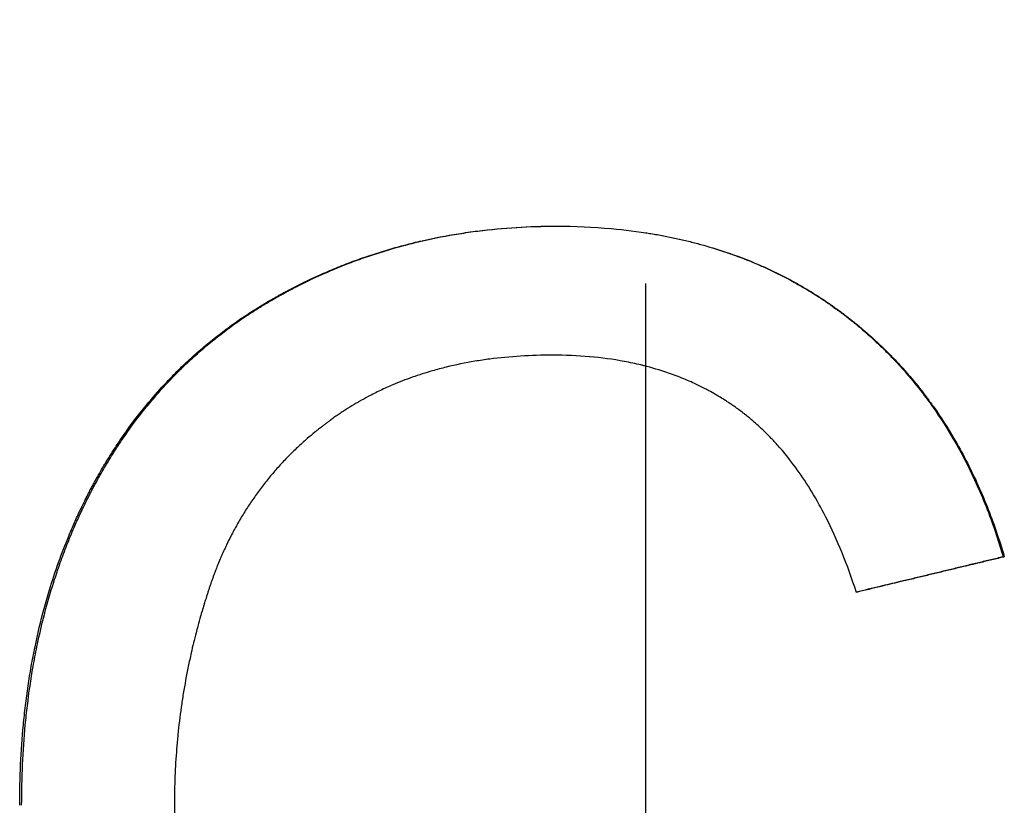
# Model space of a CAD drawing. Extents: x 0 to 11.5, y -3.1 to 8.
# Tile 7 of 11: x 7.872 to 8.184, y 4.648 to 4.897. Entities that reach past the tile are written whole.
import ezdxf

# ---------------------------------------------------------------- set-up
doc = ezdxf.new("R2010")
doc.units = 0
doc.header["$MEASUREMENT"] = 0
doc.linetypes.add('CHAIN', pattern=[0.7087, 0.4724, -0.0591, 0.1181, -0.0591])
doc.layers.get('0').update_dxf_attribs({"linetype": 'CONTINUOUS'})

msp = doc.modelspace()

# ---------------------------------------------------------------- linework, layer by layer
at = {"linetype": 'CHAIN'}
msp.add_line((8.07, 7.975), (8.07, 2.74192), dxfattribs=at)
msp.add_line((8.18336, 4.72636), (8.18371, 4.72636))
for points, knots in [([(7.87161, 4.64761), (7.87161, 4.65198), (7.8717, 4.65629), (7.8719, 4.66054), (7.87209, 4.66478), (7.87239, 4.66896), (7.87278, 4.67308), (7.87297, 4.67513), (7.87319, 4.67718), (7.87343, 4.6792), (7.87394, 4.6834), (7.87455, 4.68752), (7.87526, 4.69158), (7.87563, 4.69368), (7.87603, 4.69576), (7.87646, 4.69782), (7.87731, 4.70194), (7.87827, 4.70599), (7.87934, 4.70997), (7.87988, 4.71195), (7.88045, 4.71392), (7.88104, 4.71587), (7.88193, 4.7188), (7.88288, 4.72168), (7.8839, 4.72452), (7.88492, 4.72736), (7.886, 4.73016), (7.88714, 4.73292), (7.88752, 4.73384), (7.88791, 4.73475), (7.8883, 4.73566), (7.88889, 4.73703), (7.8895, 4.73838), (7.89013, 4.73973), (7.89033, 4.74017), (7.89054, 4.74062), (7.89076, 4.74107), (7.89118, 4.74196), (7.89161, 4.74284), (7.89204, 4.74373), (7.89226, 4.74417), (7.89248, 4.74461), (7.89271, 4.74505), (7.89304, 4.7457), (7.89337, 4.74636), (7.89371, 4.74701), (7.89383, 4.74723), (7.89394, 4.74745), (7.89406, 4.74766), (7.89428, 4.74809), (7.89451, 4.74853), (7.89474, 4.74895), (7.89486, 4.74917), (7.89498, 4.74938), (7.89509, 4.7496), (7.89544, 4.75024), (7.89579, 4.75088), (7.89615, 4.75151), (7.89639, 4.75193), (7.89662, 4.75236), (7.89686, 4.75277), (7.89734, 4.75361), (7.89783, 4.75445), (7.89832, 4.75527), (7.89857, 4.75568), (7.89881, 4.7561), (7.89906, 4.75651), (7.89956, 4.75732), (7.90006, 4.75814), (7.90057, 4.75894), (7.90083, 4.75935), (7.90108, 4.75975), (7.90134, 4.76015), (7.90212, 4.76135), (7.9029, 4.76253), (7.9037, 4.7637), (7.90423, 4.76448), (7.90477, 4.76525), (7.90532, 4.76602), (7.90695, 4.76832), (7.90864, 4.77056), (7.91038, 4.77274), (7.91154, 4.77419), (7.91272, 4.77562), (7.91393, 4.77702), (7.91574, 4.77912), (7.9176, 4.78116), (7.91952, 4.78314), (7.92016, 4.7838), (7.92081, 4.78445), (7.92146, 4.7851), (7.92276, 4.78639), (7.92408, 4.78766), (7.92543, 4.7889), (7.92611, 4.78952), (7.92679, 4.79014), (7.92747, 4.79075), (7.92885, 4.79196), (7.93024, 4.79315), (7.93166, 4.79431), (7.93237, 4.79489), (7.93309, 4.79547), (7.93381, 4.79604), (7.93525, 4.79717), (7.93672, 4.79828), (7.93821, 4.79937), (7.93895, 4.79991), (7.9397, 4.80044), (7.94046, 4.80097), (7.9416, 4.80176), (7.94275, 4.80254), (7.94391, 4.8033), (7.9443, 4.80356), (7.94468, 4.80381), (7.94507, 4.80406), (7.94585, 4.80456), (7.94664, 4.80506), (7.94743, 4.80555), (7.94783, 4.80579), (7.94823, 4.80603), (7.94863, 4.80627), (7.94923, 4.80664), (7.94983, 4.80699), (7.95043, 4.80735), (7.95063, 4.80747), (7.95084, 4.80758), (7.95104, 4.8077), (7.95144, 4.80793), (7.95185, 4.80817), (7.95226, 4.8084), (7.95246, 4.80851), (7.95267, 4.80863), (7.95287, 4.80874), (7.95328, 4.80897), (7.95369, 4.8092), (7.95411, 4.80943), (7.95431, 4.80954), (7.95452, 4.80965), (7.95472, 4.80977), (7.95514, 4.80999), (7.95555, 4.81021), (7.95597, 4.81043), (7.95617, 4.81054), (7.95638, 4.81065), (7.95659, 4.81076), (7.95721, 4.81109), (7.95784, 4.81142), (7.95846, 4.81174), (7.95888, 4.81195), (7.9593, 4.81216), (7.95972, 4.81237), (7.96055, 4.81279), (7.96139, 4.81321), (7.96223, 4.81361), (7.96266, 4.81382), (7.96308, 4.81402), (7.9635, 4.81422), (7.96477, 4.81482), (7.96604, 4.8154), (7.96732, 4.81597), (7.96817, 4.81635), (7.96903, 4.81672), (7.96989, 4.81708), (7.9716, 4.81781), (7.97333, 4.81851), (7.97507, 4.81918), (7.97594, 4.81952), (7.97681, 4.81985), (7.97768, 4.82017), (7.97943, 4.82081), (7.98119, 4.82143), (7.98296, 4.82201), (7.98385, 4.82231), (7.98473, 4.82259), (7.98562, 4.82287), (7.98829, 4.82371), (7.99099, 4.82449), (7.9937, 4.8252), (7.99552, 4.82567), (7.99734, 4.82612), (7.99917, 4.82654), (8.00296, 4.8274), (8.00679, 4.82814), (8.01067, 4.82876), (8.01267, 4.82909), (8.01469, 4.82938), (8.01671, 4.82963), (8.02076, 4.83015), (8.02486, 4.83053), (8.02901, 4.83079), (8.03316, 4.83105), (8.03736, 4.83117), (8.0416, 4.83117)], [0, 0, 0, 0, 0.116652, 0.116652, 0.116652, 0.233304, 0.233304, 0.233304, 0.29163, 0.29163, 0.29163, 0.412456, 0.412456, 0.412456, 0.474956, 0.474956, 0.474956, 0.599956, 0.599956, 0.599956, 0.662456, 0.662456, 0.662456, 0.756206, 0.756206, 0.756206, 0.849956, 0.849956, 0.849956, 0.881206, 0.881206, 0.881206, 0.928081, 0.928081, 0.928081, 0.943706, 0.943706, 0.943706, 0.974956, 0.974956, 0.974956, 0.990581, 0.990581, 0.990581, 1.014019, 1.014019, 1.014019, 1.021831, 1.021831, 1.021831, 1.037456, 1.037456, 1.037456, 1.045269, 1.045269, 1.045269, 1.068706, 1.068706, 1.068706, 1.084331, 1.084331, 1.084331, 1.115581, 1.115581, 1.115581, 1.131206, 1.131206, 1.131206, 1.162456, 1.162456, 1.162456, 1.178081, 1.178081, 1.178081, 1.224956, 1.224956, 1.224956, 1.256206, 1.256206, 1.256206, 1.349956, 1.349956, 1.349956, 1.412456, 1.412456, 1.412456, 1.506206, 1.506206, 1.506206, 1.537456, 1.537456, 1.537456, 1.599956, 1.599956, 1.599956, 1.631206, 1.631206, 1.631206, 1.693706, 1.693706, 1.693706, 1.724956, 1.724956, 1.724956, 1.787456, 1.787456, 1.787456, 1.818706, 1.818706, 1.818706, 1.865581, 1.865581, 1.865581, 1.881206, 1.881206, 1.881206, 1.912456, 1.912456, 1.912456, 1.928081, 1.928081, 1.928081, 1.951519, 1.951519, 1.951519, 1.959331, 1.959331, 1.959331, 1.974956, 1.974956, 1.974956, 1.982769, 1.982769, 1.982769, 1.998394, 1.998394, 1.998394, 2.006206, 2.006206, 2.006206, 2.021831, 2.021831, 2.021831, 2.029644, 2.029644, 2.029644, 2.053081, 2.053081, 2.053081, 2.068706, 2.068706, 2.068706, 2.099956, 2.099956, 2.099956, 2.115581, 2.115581, 2.115581, 2.162456, 2.162456, 2.162456, 2.193706, 2.193706, 2.193706, 2.256206, 2.256206, 2.256206, 2.287456, 2.287456, 2.287456, 2.349956, 2.349956, 2.349956, 2.381206, 2.381206, 2.381206, 2.474956, 2.474956, 2.474956, 2.537456, 2.537456, 2.537456, 2.66663, 2.66663, 2.66663, 2.733304, 2.733304, 2.733304, 2.866652, 2.866652, 2.866652, 3, 3, 3, 3]), ([(7.87223, 4.64761), (7.87223, 4.65198), (7.87232, 4.65629), (7.87252, 4.66054), (7.87271, 4.66478), (7.873, 4.66896), (7.87339, 4.67308), (7.87359, 4.67513), (7.87381, 4.67718), (7.87405, 4.6792), (7.87455, 4.6834), (7.87516, 4.68752), (7.87587, 4.69158), (7.87624, 4.69368), (7.87664, 4.69576), (7.87706, 4.69782), (7.87791, 4.70194), (7.87887, 4.70599), (7.87994, 4.70997), (7.88048, 4.71195), (7.88104, 4.71392), (7.88163, 4.71587), (7.88252, 4.7188), (7.88347, 4.72168), (7.88448, 4.72452), (7.88482, 4.72547), (7.88516, 4.72641), (7.88552, 4.72735), (7.88622, 4.72922), (7.88695, 4.73108), (7.88771, 4.73292), (7.88809, 4.73384), (7.88848, 4.73475), (7.88887, 4.73566), (7.88946, 4.73703), (7.89007, 4.73838), (7.89069, 4.73973), (7.8909, 4.74017), (7.8911, 4.74062), (7.89132, 4.74107), (7.89163, 4.74174), (7.89195, 4.7424), (7.89228, 4.74306), (7.89238, 4.74329), (7.89249, 4.74351), (7.8926, 4.74373), (7.89282, 4.74417), (7.89304, 4.74461), (7.89326, 4.74505), (7.89337, 4.74527), (7.89348, 4.74548), (7.89359, 4.7457), (7.89382, 4.74614), (7.89404, 4.74658), (7.89427, 4.74701), (7.89438, 4.74723), (7.89449, 4.74745), (7.89461, 4.74766), (7.89483, 4.74809), (7.89506, 4.74853), (7.89529, 4.74895), (7.89541, 4.74917), (7.89552, 4.74938), (7.89564, 4.7496), (7.89599, 4.75024), (7.89634, 4.75088), (7.89669, 4.75151), (7.89693, 4.75193), (7.89717, 4.75236), (7.89741, 4.75277), (7.89788, 4.75361), (7.89837, 4.75445), (7.89886, 4.75527), (7.8991, 4.75568), (7.89935, 4.7561), (7.8996, 4.75651), (7.90009, 4.75732), (7.9006, 4.75814), (7.9011, 4.75894), (7.90136, 4.75935), (7.90161, 4.75975), (7.90187, 4.76015), (7.90264, 4.76135), (7.90342, 4.76253), (7.90422, 4.7637), (7.90475, 4.76448), (7.90529, 4.76525), (7.90583, 4.76602), (7.90746, 4.76832), (7.90914, 4.77056), (7.91088, 4.77274), (7.91203, 4.77419), (7.91321, 4.77562), (7.91442, 4.77702), (7.91622, 4.77912), (7.91808, 4.78116), (7.91999, 4.78314), (7.92063, 4.7838), (7.92127, 4.78445), (7.92192, 4.7851), (7.92322, 4.78639), (7.92454, 4.78766), (7.92588, 4.7889), (7.92656, 4.78952), (7.92723, 4.79014), (7.92792, 4.79075), (7.92929, 4.79196), (7.93068, 4.79315), (7.93209, 4.79431), (7.9328, 4.79489), (7.93351, 4.79547), (7.93423, 4.79604), (7.93567, 4.79717), (7.93713, 4.79828), (7.93862, 4.79937), (7.93936, 4.79991), (7.94011, 4.80044), (7.94087, 4.80097), (7.942, 4.80176), (7.94314, 4.80254), (7.9443, 4.8033), (7.94469, 4.80356), (7.94508, 4.80381), (7.94546, 4.80406), (7.94624, 4.80456), (7.94703, 4.80506), (7.94782, 4.80555), (7.94821, 4.80579), (7.94861, 4.80603), (7.94901, 4.80627), (7.9496, 4.80664), (7.9502, 4.80699), (7.95081, 4.80735), (7.95101, 4.80747), (7.95121, 4.80758), (7.95141, 4.8077), (7.95182, 4.80793), (7.95222, 4.80817), (7.95263, 4.8084), (7.95283, 4.80851), (7.95303, 4.80863), (7.95324, 4.80874), (7.95365, 4.80897), (7.95406, 4.8092), (7.95447, 4.80943), (7.95467, 4.80954), (7.95488, 4.80965), (7.95508, 4.80977), (7.9555, 4.80999), (7.95591, 4.81021), (7.95632, 4.81043), (7.95653, 4.81054), (7.95674, 4.81065), (7.95694, 4.81076), (7.95756, 4.81109), (7.95819, 4.81142), (7.95881, 4.81174), (7.95923, 4.81195), (7.95964, 4.81216), (7.96006, 4.81237), (7.96089, 4.81279), (7.96173, 4.81321), (7.96257, 4.81361), (7.96299, 4.81382), (7.96341, 4.81402), (7.96383, 4.81422), (7.9651, 4.81482), (7.96637, 4.8154), (7.96764, 4.81597), (7.96849, 4.81635), (7.96935, 4.81672), (7.9702, 4.81708), (7.97191, 4.81781), (7.97363, 4.81851), (7.97537, 4.81918), (7.97623, 4.81952), (7.9771, 4.81985), (7.97797, 4.82017), (7.97972, 4.82081), (7.98147, 4.82143), (7.98323, 4.82201), (7.98411, 4.82231), (7.985, 4.82259), (7.98589, 4.82287), (7.98855, 4.82371), (7.99123, 4.82449), (7.99394, 4.8252), (7.99575, 4.82567), (7.99757, 4.82612), (7.99939, 4.82654), (8.00317, 4.8274), (8.00699, 4.82814), (8.01086, 4.82876), (8.01285, 4.82909), (8.01486, 4.82938), (8.01688, 4.82963), (8.02092, 4.83015), (8.02501, 4.83053), (8.02914, 4.83079), (8.03325, 4.83104), (8.0374, 4.83117), (8.0416, 4.83117)], [0, 0, 0, 0, 0.116652, 0.116652, 0.116652, 0.233304, 0.233304, 0.233304, 0.29163, 0.29163, 0.29163, 0.412456, 0.412456, 0.412456, 0.474956, 0.474956, 0.474956, 0.599956, 0.599956, 0.599956, 0.662456, 0.662456, 0.662456, 0.756206, 0.756206, 0.756206, 0.787456, 0.787456, 0.787456, 0.849956, 0.849956, 0.849956, 0.881206, 0.881206, 0.881206, 0.928081, 0.928081, 0.928081, 0.943706, 0.943706, 0.943706, 0.967144, 0.967144, 0.967144, 0.974956, 0.974956, 0.974956, 0.990581, 0.990581, 0.990581, 0.998394, 0.998394, 0.998394, 1.014019, 1.014019, 1.014019, 1.021831, 1.021831, 1.021831, 1.037456, 1.037456, 1.037456, 1.045269, 1.045269, 1.045269, 1.068706, 1.068706, 1.068706, 1.084331, 1.084331, 1.084331, 1.115581, 1.115581, 1.115581, 1.131206, 1.131206, 1.131206, 1.162456, 1.162456, 1.162456, 1.178081, 1.178081, 1.178081, 1.224956, 1.224956, 1.224956, 1.256206, 1.256206, 1.256206, 1.349956, 1.349956, 1.349956, 1.412456, 1.412456, 1.412456, 1.506206, 1.506206, 1.506206, 1.537456, 1.537456, 1.537456, 1.599956, 1.599956, 1.599956, 1.631206, 1.631206, 1.631206, 1.693706, 1.693706, 1.693706, 1.724956, 1.724956, 1.724956, 1.787456, 1.787456, 1.787456, 1.818706, 1.818706, 1.818706, 1.865581, 1.865581, 1.865581, 1.881206, 1.881206, 1.881206, 1.912456, 1.912456, 1.912456, 1.928081, 1.928081, 1.928081, 1.951519, 1.951519, 1.951519, 1.959331, 1.959331, 1.959331, 1.974956, 1.974956, 1.974956, 1.982769, 1.982769, 1.982769, 1.998394, 1.998394, 1.998394, 2.006206, 2.006206, 2.006206, 2.021831, 2.021831, 2.021831, 2.029644, 2.029644, 2.029644, 2.053081, 2.053081, 2.053081, 2.068706, 2.068706, 2.068706, 2.099956, 2.099956, 2.099956, 2.115581, 2.115581, 2.115581, 2.162456, 2.162456, 2.162456, 2.193706, 2.193706, 2.193706, 2.256206, 2.256206, 2.256206, 2.287456, 2.287456, 2.287456, 2.349956, 2.349956, 2.349956, 2.381206, 2.381206, 2.381206, 2.474956, 2.474956, 2.474956, 2.537456, 2.537456, 2.537456, 2.66663, 2.66663, 2.66663, 2.733304, 2.733304, 2.733304, 2.866652, 2.866652, 2.866652, 2.999068, 2.999068, 2.999068, 2.999068]), ([(8.0416, 4.83117), (8.04761, 4.83117), (8.05345, 4.83092), (8.05914, 4.83041), (8.0634, 4.83002), (8.06758, 4.8295), (8.07166, 4.82883), (8.07302, 4.8286), (8.07437, 4.82837), (8.07572, 4.82811), (8.0784, 4.8276), (8.08104, 4.82702), (8.08365, 4.82639), (8.08495, 4.82607), (8.08624, 4.82573), (8.08752, 4.82538), (8.09008, 4.82468), (8.09261, 4.82391), (8.09509, 4.82308), (8.09881, 4.82184), (8.10245, 4.82045), (8.10599, 4.81892), (8.10717, 4.81841), (8.10834, 4.81788), (8.1095, 4.81734), (8.11125, 4.81652), (8.11297, 4.81567), (8.11466, 4.81479), (8.11523, 4.81449), (8.11579, 4.81419), (8.11635, 4.81389), (8.11747, 4.81328), (8.11858, 4.81266), (8.11969, 4.81202), (8.12024, 4.8117), (8.12078, 4.81138), (8.12133, 4.81105), (8.12215, 4.81056), (8.12296, 4.81006), (8.12377, 4.80956), (8.12458, 4.80905), (8.12538, 4.80853), (8.12617, 4.808), (8.12697, 4.80748), (8.12776, 4.80694), (8.12854, 4.8064), (8.12881, 4.80621), (8.12907, 4.80603), (8.12933, 4.80585), (8.12972, 4.80557), (8.13011, 4.80529), (8.13049, 4.80502), (8.13062, 4.80492), (8.13075, 4.80483), (8.13088, 4.80473), (8.13127, 4.80445), (8.13165, 4.80417), (8.13204, 4.80388), (8.13229, 4.80369), (8.13255, 4.8035), (8.1328, 4.80331), (8.13318, 4.80302), (8.13356, 4.80273), (8.13394, 4.80244), (8.13407, 4.80234), (8.13419, 4.80224), (8.13432, 4.80215), (8.1347, 4.80185), (8.13507, 4.80156), (8.13544, 4.80126), (8.13569, 4.80106), (8.13594, 4.80086), (8.13619, 4.80067), (8.13668, 4.80027), (8.13717, 4.79986), (8.13766, 4.79946), (8.13791, 4.79926), (8.13815, 4.79905), (8.13839, 4.79885), (8.13888, 4.79844), (8.13936, 4.79803), (8.13984, 4.79761), (8.14008, 4.79741), (8.14031, 4.7972), (8.14055, 4.79699), (8.14127, 4.79636), (8.14197, 4.79573), (8.14267, 4.79508), (8.14313, 4.79466), (8.1436, 4.79423), (8.14406, 4.79379), (8.14497, 4.79292), (8.14588, 4.79204), (8.14677, 4.79115), (8.14722, 4.7907), (8.14766, 4.79025), (8.1481, 4.7898), (8.14942, 4.78844), (8.15071, 4.78705), (8.15197, 4.78563), (8.15281, 4.78469), (8.15364, 4.78373), (8.15446, 4.78276), (8.15609, 4.78082), (8.15767, 4.77883), (8.15919, 4.77678), (8.15996, 4.77576), (8.16071, 4.77473), (8.16145, 4.77368), (8.16366, 4.77054), (8.16576, 4.76728), (8.16774, 4.76391), (8.16906, 4.76166), (8.17033, 4.75936), (8.17155, 4.75701), (8.17399, 4.75231), (8.17622, 4.74741), (8.17825, 4.7423), (8.18028, 4.73719), (8.1821, 4.73187), (8.18371, 4.72636)], [0, 0, 0, 0, 0.166667, 0.166667, 0.166667, 0.291667, 0.291667, 0.291667, 0.333333, 0.333333, 0.333333, 0.416667, 0.416667, 0.416667, 0.458333, 0.458333, 0.458333, 0.541667, 0.541667, 0.541667, 0.666667, 0.666667, 0.666667, 0.708333, 0.708333, 0.708333, 0.770833, 0.770833, 0.770833, 0.791667, 0.791667, 0.791667, 0.833333, 0.833333, 0.833333, 0.854167, 0.854167, 0.854167, 0.885417, 0.885417, 0.885417, 0.916667, 0.916667, 0.916667, 0.947917, 0.947917, 0.947917, 0.958333, 0.958333, 0.958333, 0.973958, 0.973958, 0.973958, 0.979167, 0.979167, 0.979167, 0.994792, 0.994792, 0.994792, 1.005208, 1.005208, 1.005208, 1.020833, 1.020833, 1.020833, 1.026042, 1.026042, 1.026042, 1.041667, 1.041667, 1.041667, 1.052083, 1.052083, 1.052083, 1.072917, 1.072917, 1.072917, 1.083333, 1.083333, 1.083333, 1.104167, 1.104167, 1.104167, 1.114583, 1.114583, 1.114583, 1.145833, 1.145833, 1.145833, 1.166667, 1.166667, 1.166667, 1.208333, 1.208333, 1.208333, 1.229167, 1.229167, 1.229167, 1.291667, 1.291667, 1.291667, 1.333333, 1.333333, 1.333333, 1.416667, 1.416667, 1.416667, 1.458333, 1.458333, 1.458333, 1.583333, 1.583333, 1.583333, 1.666667, 1.666667, 1.666667, 1.833333, 1.833333, 1.833333, 2, 2, 2, 2]), ([(8.07, 4.82909), (8.07055, 4.82901), (8.07111, 4.82892), (8.07166, 4.82883), (8.07301, 4.8286), (8.07436, 4.82837), (8.0757, 4.82811), (8.07837, 4.8276), (8.08101, 4.82702), (8.0836, 4.82639), (8.0849, 4.82607), (8.08619, 4.82573), (8.08746, 4.82538), (8.09002, 4.82468), (8.09253, 4.82391), (8.09501, 4.82308), (8.09625, 4.82267), (8.09747, 4.82224), (8.09869, 4.82179), (8.10113, 4.8209), (8.10352, 4.81994), (8.10588, 4.81892), (8.10706, 4.81841), (8.10822, 4.81788), (8.10938, 4.81734), (8.11112, 4.81652), (8.11283, 4.81567), (8.11452, 4.81479), (8.11509, 4.81449), (8.11565, 4.81419), (8.11621, 4.81389), (8.11732, 4.81328), (8.11843, 4.81266), (8.11953, 4.81202), (8.12008, 4.8117), (8.12063, 4.81138), (8.12117, 4.81105), (8.12199, 4.81056), (8.1228, 4.81006), (8.1236, 4.80956), (8.12387, 4.80939), (8.12414, 4.80921), (8.1244, 4.80904), (8.12494, 4.8087), (8.12547, 4.80835), (8.126, 4.808), (8.12626, 4.80783), (8.12653, 4.80765), (8.12679, 4.80747), (8.12732, 4.80712), (8.12784, 4.80676), (8.12836, 4.8064), (8.12862, 4.80621), (8.12888, 4.80603), (8.12914, 4.80585), (8.12953, 4.80557), (8.12992, 4.80529), (8.1303, 4.80502), (8.13043, 4.80492), (8.13056, 4.80483), (8.13069, 4.80473), (8.13095, 4.80455), (8.1312, 4.80436), (8.13146, 4.80417), (8.13159, 4.80407), (8.13171, 4.80398), (8.13184, 4.80388), (8.1321, 4.80369), (8.13235, 4.8035), (8.13261, 4.80331), (8.13273, 4.80321), (8.13286, 4.80312), (8.13299, 4.80302), (8.13324, 4.80283), (8.13349, 4.80263), (8.13374, 4.80244), (8.13387, 4.80234), (8.13399, 4.80224), (8.13412, 4.80215), (8.13449, 4.80185), (8.13487, 4.80156), (8.13524, 4.80126), (8.13549, 4.80106), (8.13574, 4.80086), (8.13598, 4.80067), (8.13647, 4.80027), (8.13696, 4.79986), (8.13745, 4.79946), (8.13769, 4.79926), (8.13794, 4.79905), (8.13818, 4.79885), (8.13866, 4.79844), (8.13914, 4.79803), (8.13962, 4.79761), (8.13986, 4.79741), (8.14009, 4.7972), (8.14033, 4.79699), (8.14104, 4.79636), (8.14175, 4.79573), (8.14244, 4.79508), (8.14291, 4.79466), (8.14337, 4.79423), (8.14382, 4.79379), (8.14474, 4.79292), (8.14564, 4.79204), (8.14653, 4.79115), (8.14698, 4.7907), (8.14742, 4.79025), (8.14786, 4.7898), (8.14917, 4.78844), (8.15046, 4.78705), (8.15172, 4.78563), (8.15255, 4.78469), (8.15338, 4.78373), (8.15419, 4.78276), (8.15582, 4.78082), (8.15739, 4.77883), (8.15892, 4.77678), (8.15968, 4.77576), (8.16043, 4.77473), (8.16116, 4.77368), (8.16337, 4.77054), (8.16546, 4.76728), (8.16744, 4.76391), (8.16875, 4.76166), (8.17002, 4.75936), (8.17124, 4.75701), (8.17367, 4.75231), (8.17589, 4.74741), (8.17791, 4.7423), (8.17993, 4.73719), (8.18175, 4.73187), (8.18336, 4.72636)], [0.274763, 0.274763, 0.274763, 0.274763, 0.291667, 0.291667, 0.291667, 0.333333, 0.333333, 0.333333, 0.416667, 0.416667, 0.416667, 0.458333, 0.458333, 0.458333, 0.541667, 0.541667, 0.541667, 0.583333, 0.583333, 0.583333, 0.666667, 0.666667, 0.666667, 0.708333, 0.708333, 0.708333, 0.770833, 0.770833, 0.770833, 0.791667, 0.791667, 0.791667, 0.833333, 0.833333, 0.833333, 0.854167, 0.854167, 0.854167, 0.885417, 0.885417, 0.885417, 0.895833, 0.895833, 0.895833, 0.916667, 0.916667, 0.916667, 0.927083, 0.927083, 0.927083, 0.947917, 0.947917, 0.947917, 0.958333, 0.958333, 0.958333, 0.973958, 0.973958, 0.973958, 0.979167, 0.979167, 0.979167, 0.989583, 0.989583, 0.989583, 0.994792, 0.994792, 0.994792, 1.005208, 1.005208, 1.005208, 1.010417, 1.010417, 1.010417, 1.020833, 1.020833, 1.020833, 1.026042, 1.026042, 1.026042, 1.041667, 1.041667, 1.041667, 1.052083, 1.052083, 1.052083, 1.072917, 1.072917, 1.072917, 1.083333, 1.083333, 1.083333, 1.104167, 1.104167, 1.104167, 1.114583, 1.114583, 1.114583, 1.145833, 1.145833, 1.145833, 1.166667, 1.166667, 1.166667, 1.208333, 1.208333, 1.208333, 1.229167, 1.229167, 1.229167, 1.291667, 1.291667, 1.291667, 1.333333, 1.333333, 1.333333, 1.416667, 1.416667, 1.416667, 1.458333, 1.458333, 1.458333, 1.583333, 1.583333, 1.583333, 1.666667, 1.666667, 1.666667, 1.833333, 1.833333, 1.833333, 2, 2, 2, 2]), ([(8.0405, 4.79029), (8.03705, 4.79029), (8.03367, 4.79019), (8.03036, 4.78998), (8.02704, 4.78977), (8.0238, 4.78946), (8.02063, 4.78905), (8.01904, 4.78884), (8.01747, 4.78861), (8.01592, 4.78835), (8.01282, 4.78783), (8.00979, 4.78721), (8.00683, 4.78648), (8.00535, 4.78612), (8.00388, 4.78573), (8.00244, 4.78532), (8.00027, 4.78469), (7.99814, 4.78401), (7.99605, 4.78328), (7.99396, 4.78254), (7.99191, 4.78174), (7.9899, 4.78089), (7.98923, 4.7806), (7.98856, 4.78031), (7.9879, 4.78001), (7.98657, 4.77942), (7.98527, 4.7788), (7.98398, 4.77815), (7.98334, 4.77782), (7.9827, 4.77749), (7.98206, 4.77716), (7.98111, 4.77665), (7.98017, 4.77613), (7.97923, 4.7756), (7.97892, 4.77542), (7.97861, 4.77524), (7.9783, 4.77506), (7.97738, 4.77451), (7.97646, 4.77396), (7.97555, 4.77338), (7.9751, 4.7731), (7.97465, 4.77281), (7.9742, 4.77251), (7.97375, 4.77222), (7.9733, 4.77192), (7.97286, 4.77162), (7.97242, 4.77132), (7.97197, 4.77101), (7.97154, 4.77071), (7.9711, 4.7704), (7.97066, 4.77009), (7.97023, 4.76977), (7.97008, 4.76967), (7.96994, 4.76956), (7.9698, 4.76946), (7.96951, 4.76925), (7.96922, 4.76903), (7.96894, 4.76882), (7.9688, 4.76872), (7.96865, 4.76861), (7.96851, 4.7685), (7.96823, 4.76829), (7.96795, 4.76807), (7.96767, 4.76786), (7.96753, 4.76775), (7.96739, 4.76764), (7.96725, 4.76753), (7.96683, 4.76721), (7.96641, 4.76688), (7.966, 4.76655), (7.96572, 4.76633), (7.96545, 4.7661), (7.96518, 4.76588), (7.96436, 4.76521), (7.96356, 4.76454), (7.96276, 4.76385), (7.96224, 4.76339), (7.96171, 4.76293), (7.9612, 4.76246), (7.96016, 4.76152), (7.95915, 4.76057), (7.95816, 4.7596), (7.95766, 4.75912), (7.95717, 4.75863), (7.95669, 4.75813), (7.95572, 4.75714), (7.95477, 4.75614), (7.95384, 4.75511), (7.95338, 4.7546), (7.95292, 4.75409), (7.95247, 4.75357), (7.95157, 4.75253), (7.95069, 4.75147), (7.94982, 4.75039), (7.94939, 4.74985), (7.94897, 4.74931), (7.94855, 4.74876), (7.94771, 4.74767), (7.9469, 4.74656), (7.9461, 4.74543), (7.9457, 4.74486), (7.94531, 4.74429), (7.94492, 4.74372), (7.94415, 4.74257), (7.9434, 4.74141), (7.94267, 4.74022), (7.9423, 4.73963), (7.94195, 4.73904), (7.94159, 4.73844), (7.94088, 4.73724), (7.9402, 4.73602), (7.93953, 4.73478), (7.9392, 4.73417), (7.93887, 4.73354), (7.93855, 4.73292), (7.93807, 4.73198), (7.9376, 4.73103), (7.93714, 4.73007), (7.93699, 4.72975), (7.93684, 4.72943), (7.93669, 4.7291), (7.93639, 4.72846), (7.9361, 4.72781), (7.93581, 4.72716), (7.93566, 4.72683), (7.93552, 4.7265), (7.93538, 4.72617), (7.9351, 4.72552), (7.93482, 4.72485), (7.93455, 4.72419), (7.93441, 4.72385), (7.93428, 4.72352), (7.93414, 4.72318), (7.93394, 4.72268), (7.93374, 4.72218), (7.93355, 4.72167), (7.93349, 4.7215), (7.93342, 4.72133), (7.93336, 4.72116), (7.93323, 4.72082), (7.9331, 4.72048), (7.93298, 4.72014), (7.93292, 4.71996), (7.93285, 4.71979), (7.93279, 4.71962), (7.93267, 4.71928), (7.93254, 4.71893), (7.93242, 4.71859), (7.93236, 4.71842), (7.9323, 4.71824), (7.93224, 4.71807), (7.93212, 4.71772), (7.932, 4.71738), (7.93189, 4.71703), (7.93183, 4.71685), (7.93177, 4.71668), (7.93171, 4.7165), (7.9316, 4.71616), (7.93148, 4.71581), (7.93137, 4.71546), (7.93131, 4.71528), (7.93125, 4.71511), (7.9312, 4.71493), (7.93108, 4.71458), (7.93097, 4.71423), (7.93086, 4.71388), (7.9308, 4.71371), (7.93075, 4.71353), (7.93069, 4.71336), (7.93053, 4.71283), (7.93036, 4.71231), (7.9302, 4.71178), (7.93009, 4.71143), (7.92998, 4.71108), (7.92988, 4.71073), (7.92967, 4.71003), (7.92946, 4.70933), (7.92925, 4.70862), (7.92915, 4.70827), (7.92905, 4.70792), (7.92895, 4.70757), (7.92865, 4.70651), (7.92835, 4.70546), (7.92807, 4.7044), (7.92788, 4.70369), (7.92769, 4.70298), (7.92751, 4.70228), (7.92696, 4.70015), (7.92644, 4.69803), (7.92596, 4.69589), (7.92564, 4.69447), (7.92533, 4.69304), (7.92504, 4.69161), (7.92445, 4.68875), (7.92393, 4.68588), (7.92346, 4.683), (7.92322, 4.68156), (7.923, 4.68012), (7.9228, 4.67867), (7.92239, 4.67578), (7.92204, 4.67288), (7.92175, 4.66996), (7.9216, 4.6685), (7.92147, 4.66704), (7.92135, 4.66558), (7.92112, 4.66265), (7.92094, 4.65971), (7.92082, 4.65676), (7.92071, 4.65381), (7.92065, 4.65085), (7.92065, 4.64788)], [0, 0, 0, 0, 0.125, 0.125, 0.125, 0.25, 0.25, 0.25, 0.3125, 0.3125, 0.3125, 0.4375, 0.4375, 0.4375, 0.5, 0.5, 0.5, 0.59375, 0.59375, 0.59375, 0.6875, 0.6875, 0.6875, 0.71875, 0.71875, 0.71875, 0.78125, 0.78125, 0.78125, 0.8125, 0.8125, 0.8125, 0.859375, 0.859375, 0.859375, 0.875, 0.875, 0.875, 0.921875, 0.921875, 0.921875, 0.945312, 0.945312, 0.945312, 0.96875, 0.96875, 0.96875, 0.992188, 0.992188, 0.992188, 1.015625, 1.015625, 1.015625, 1.023438, 1.023438, 1.023438, 1.039062, 1.039062, 1.039062, 1.046875, 1.046875, 1.046875, 1.0625, 1.0625, 1.0625, 1.070312, 1.070312, 1.070312, 1.09375, 1.09375, 1.09375, 1.109375, 1.109375, 1.109375, 1.15625, 1.15625, 1.15625, 1.1875, 1.1875, 1.1875, 1.25, 1.25, 1.25, 1.28125, 1.28125, 1.28125, 1.34375, 1.34375, 1.34375, 1.375, 1.375, 1.375, 1.4375, 1.4375, 1.4375, 1.46875, 1.46875, 1.46875, 1.53125, 1.53125, 1.53125, 1.5625, 1.5625, 1.5625, 1.625, 1.625, 1.625, 1.65625, 1.65625, 1.65625, 1.71875, 1.71875, 1.71875, 1.75, 1.75, 1.75, 1.796875, 1.796875, 1.796875, 1.8125, 1.8125, 1.8125, 1.84375, 1.84375, 1.84375, 1.859375, 1.859375, 1.859375, 1.890625, 1.890625, 1.890625, 1.90625, 1.90625, 1.90625, 1.929688, 1.929688, 1.929688, 1.9375, 1.9375, 1.9375, 1.953125, 1.953125, 1.953125, 1.960938, 1.960938, 1.960938, 1.976562, 1.976562, 1.976562, 1.984375, 1.984375, 1.984375, 2, 2, 2, 2.007812, 2.007812, 2.007812, 2.023438, 2.023438, 2.023438, 2.03125, 2.03125, 2.03125, 2.046875, 2.046875, 2.046875, 2.054688, 2.054688, 2.054688, 2.078125, 2.078125, 2.078125, 2.09375, 2.09375, 2.09375, 2.125, 2.125, 2.125, 2.140625, 2.140625, 2.140625, 2.1875, 2.1875, 2.1875, 2.21875, 2.21875, 2.21875, 2.3125, 2.3125, 2.3125, 2.375, 2.375, 2.375, 2.5, 2.5, 2.5, 2.5625, 2.5625, 2.5625, 2.6875, 2.6875, 2.6875, 2.75, 2.75, 2.75, 2.875, 2.875, 2.875, 3, 3, 3, 3]), ([(8.13681, 4.71511), (8.13541, 4.71947), (8.1339, 4.72363), (8.13229, 4.7276), (8.13069, 4.73156), (8.12898, 4.73533), (8.12716, 4.7389), (8.12625, 4.74069), (8.12532, 4.74243), (8.12436, 4.74411), (8.12293, 4.74664), (8.12143, 4.74907), (8.11988, 4.75138), (8.11832, 4.75368), (8.11671, 4.75588), (8.11504, 4.75797), (8.11449, 4.75867), (8.11393, 4.75935), (8.11336, 4.76002), (8.1125, 4.76103), (8.11163, 4.76201), (8.11075, 4.76296), (8.11046, 4.76328), (8.11016, 4.76359), (8.10986, 4.76391), (8.10897, 4.76484), (8.10806, 4.76574), (8.10714, 4.76662), (8.10653, 4.76721), (8.10591, 4.76778), (8.10528, 4.76834), (8.10497, 4.76862), (8.10465, 4.7689), (8.10434, 4.76917), (8.10386, 4.76959), (8.10338, 4.76999), (8.1029, 4.77039), (8.1025, 4.77072), (8.10209, 4.77104), (8.10169, 4.77137), (8.10144, 4.77156), (8.1012, 4.77175), (8.10095, 4.77194), (8.10046, 4.77232), (8.09996, 4.77269), (8.09946, 4.77306), (8.09938, 4.77312), (8.0993, 4.77318), (8.09921, 4.77324), (8.09896, 4.77342), (8.09871, 4.7736), (8.09846, 4.77378), (8.09829, 4.7739), (8.09812, 4.77402), (8.09795, 4.77414), (8.09761, 4.77438), (8.09727, 4.77461), (8.09693, 4.77484), (8.09676, 4.77496), (8.09659, 4.77507), (8.09641, 4.77519), (8.09607, 4.77542), (8.09572, 4.77564), (8.09538, 4.77587), (8.0952, 4.77598), (8.09503, 4.77609), (8.09485, 4.7762), (8.09433, 4.77653), (8.0938, 4.77686), (8.09327, 4.77718), (8.09291, 4.77739), (8.09256, 4.7776), (8.0922, 4.77781), (8.09148, 4.77822), (8.09076, 4.77863), (8.09003, 4.77903), (8.08966, 4.77922), (8.08929, 4.77942), (8.08892, 4.77961), (8.08781, 4.78019), (8.08669, 4.78074), (8.08555, 4.78127), (8.08479, 4.78163), (8.08402, 4.78197), (8.08325, 4.7823), (8.0817, 4.78297), (8.08012, 4.78359), (8.07851, 4.78417), (8.07771, 4.78447), (8.0769, 4.78475), (8.07608, 4.78502), (8.07362, 4.78583), (8.0711, 4.78655), (8.06852, 4.78717), (8.0668, 4.78759), (8.06504, 4.78796), (8.06326, 4.78829), (8.0597, 4.78896), (8.05602, 4.78946), (8.05223, 4.78979), (8.04844, 4.79012), (8.04453, 4.79029), (8.0405, 4.79029)], [0, 0, 0, 0, 0.166667, 0.166667, 0.166667, 0.333333, 0.333333, 0.333333, 0.416667, 0.416667, 0.416667, 0.541667, 0.541667, 0.541667, 0.666667, 0.666667, 0.666667, 0.708333, 0.708333, 0.708333, 0.770833, 0.770833, 0.770833, 0.791667, 0.791667, 0.791667, 0.854167, 0.854167, 0.854167, 0.895833, 0.895833, 0.895833, 0.916667, 0.916667, 0.916667, 0.947917, 0.947917, 0.947917, 0.973958, 0.973958, 0.973958, 0.989583, 0.989583, 0.989583, 1.020833, 1.020833, 1.020833, 1.026042, 1.026042, 1.026042, 1.041667, 1.041667, 1.041667, 1.052083, 1.052083, 1.052083, 1.072917, 1.072917, 1.072917, 1.083333, 1.083333, 1.083333, 1.104167, 1.104167, 1.104167, 1.114583, 1.114583, 1.114583, 1.145833, 1.145833, 1.145833, 1.166667, 1.166667, 1.166667, 1.208333, 1.208333, 1.208333, 1.229167, 1.229167, 1.229167, 1.291667, 1.291667, 1.291667, 1.333333, 1.333333, 1.333333, 1.416667, 1.416667, 1.416667, 1.458333, 1.458333, 1.458333, 1.583333, 1.583333, 1.583333, 1.666667, 1.666667, 1.666667, 1.833333, 1.833333, 1.833333, 2, 2, 2, 2]), ([(8.07, 4.7868), (8.06951, 4.78693), (8.06902, 4.78705), (8.06852, 4.78717), (8.06681, 4.78759), (8.06506, 4.78796), (8.06328, 4.78829), (8.05973, 4.78896), (8.05607, 4.78946), (8.05228, 4.78979), (8.0485, 4.79012), (8.04461, 4.79029), (8.0406, 4.79029)], [1.5593342, 1.5593342, 1.5593342, 1.5593342, 1.5833333, 1.5833333, 1.5833333, 1.6666667, 1.6666667, 1.6666667, 1.8333333, 1.8333333, 1.8333333, 2, 2, 2, 2]), ([(8.18336, 4.72636), (8.18206, 4.72604), (8.18076, 4.72573), (8.17946, 4.72542), (8.17816, 4.72511), (8.17686, 4.72479), (8.17556, 4.72448), (8.17492, 4.72433), (8.17427, 4.72417), (8.17362, 4.72401), (8.17232, 4.7237), (8.17102, 4.72339), (8.16972, 4.72308), (8.16907, 4.72292), (8.16842, 4.72276), (8.16777, 4.72261), (8.16647, 4.72229), (8.16518, 4.72198), (8.16388, 4.72167), (8.16323, 4.72151), (8.16258, 4.72136), (8.16193, 4.7212), (8.16063, 4.72089), (8.15933, 4.72058), (8.15803, 4.72026), (8.15738, 4.72011), (8.15673, 4.71995), (8.15608, 4.71979), (8.15479, 4.71948), (8.15349, 4.71917), (8.15219, 4.71886), (8.15154, 4.7187), (8.15089, 4.71854), (8.15024, 4.71839), (8.14829, 4.71792), (8.14634, 4.71745), (8.14439, 4.71698), (8.14186, 4.71637), (8.13933, 4.71576), (8.13679, 4.71515)], [0, 0, 0, 0, 0.010213, 0.010213, 0.010213, 0.0204261, 0.0204261, 0.0204261, 0.0255326, 0.0255326, 0.0255326, 0.0357456, 0.0357456, 0.0357456, 0.0408521, 0.0408521, 0.0408521, 0.0510652, 0.0510652, 0.0510652, 0.0561717, 0.0561717, 0.0561717, 0.0663847, 0.0663847, 0.0663847, 0.0714913, 0.0714913, 0.0714913, 0.0817043, 0.0817043, 0.0817043, 0.0868108, 0.0868108, 0.0868108, 0.1021304, 0.1021304, 0.1021304, 0.1220486, 0.1220486, 0.1220486, 0.1220486]), ([(8.18371, 4.72636), (8.18241, 4.72604), (8.18111, 4.72573), (8.1798, 4.72542), (8.1785, 4.72511), (8.1772, 4.72479), (8.1759, 4.72448), (8.17394, 4.72401), (8.17199, 4.72354), (8.17003, 4.72308), (8.16938, 4.72292), (8.16873, 4.72276), (8.16808, 4.72261), (8.16678, 4.72229), (8.16547, 4.72198), (8.16417, 4.72167), (8.16352, 4.72151), (8.16287, 4.72136), (8.16222, 4.7212), (8.16091, 4.72089), (8.15961, 4.72058), (8.15831, 4.72026), (8.15766, 4.72011), (8.15701, 4.71995), (8.15635, 4.71979), (8.15505, 4.71948), (8.15375, 4.71917), (8.15245, 4.71886), (8.15179, 4.7187), (8.15114, 4.71854), (8.15049, 4.71839), (8.14854, 4.71792), (8.14658, 4.71745), (8.14463, 4.71698), (8.14202, 4.71636), (8.13942, 4.71573), (8.13681, 4.71511)], [0, 0, 0, 0, 0.010213, 0.010213, 0.010213, 0.0204261, 0.0204261, 0.0204261, 0.0357456, 0.0357456, 0.0357456, 0.0408521, 0.0408521, 0.0408521, 0.0510652, 0.0510652, 0.0510652, 0.0561717, 0.0561717, 0.0561717, 0.0663847, 0.0663847, 0.0663847, 0.0714913, 0.0714913, 0.0714913, 0.0817043, 0.0817043, 0.0817043, 0.0868108, 0.0868108, 0.0868108, 0.1021304, 0.1021304, 0.1021304, 0.1225564, 0.1225564, 0.1225564, 0.1225564]), ([(7.92065, 4.64788), (7.92065, 4.64406), (7.92072, 4.6403), (7.92086, 4.63661), (7.921, 4.63291), (7.92121, 4.62927), (7.92149, 4.62569), (7.92163, 4.6239), (7.92179, 4.62213), (7.92196, 4.62037), (7.92231, 4.61685), (7.92273, 4.61339), (7.92322, 4.60999), (7.92346, 4.60829), (7.92373, 4.60661), (7.92401, 4.60494), (7.92443, 4.60244), (7.92489, 4.59997), (7.92538, 4.59753), (7.92588, 4.59509), (7.92642, 4.59269), (7.927, 4.59032), (7.92719, 4.58953), (7.92739, 4.58875), (7.92759, 4.58796), (7.92799, 4.5864), (7.92841, 4.58485), (7.92885, 4.58332), (7.92907, 4.58255), (7.92929, 4.58179), (7.92952, 4.58103), (7.92986, 4.57989), (7.93021, 4.57876), (7.93057, 4.57763), (7.93069, 4.57726), (7.93081, 4.57689), (7.93093, 4.57651), (7.9313, 4.5754), (7.93168, 4.57429), (7.93206, 4.57319), (7.93226, 4.57264), (7.93245, 4.57209), (7.93265, 4.57155), (7.93285, 4.571), (7.93305, 4.57046), (7.93325, 4.56991), (7.93332, 4.56973), (7.93339, 4.56955), (7.93346, 4.56937), (7.93366, 4.56883), (7.93387, 4.56829), (7.93408, 4.56776), (7.93422, 4.5674), (7.93436, 4.56705), (7.9345, 4.56669), (7.93457, 4.56651), (7.93465, 4.56634), (7.93472, 4.56616), (7.93486, 4.56581), (7.93501, 4.56546), (7.93515, 4.56511), (7.93523, 4.56493), (7.9353, 4.56476), (7.93537, 4.56458), (7.93552, 4.56423), (7.93567, 4.56389), (7.93582, 4.56354), (7.93589, 4.56337), (7.93597, 4.56319), (7.93604, 4.56302), (7.93627, 4.56251), (7.9365, 4.56199), (7.93673, 4.56148), (7.93688, 4.56114), (7.93704, 4.5608), (7.93719, 4.56046), (7.93766, 4.55945), (7.93815, 4.55845), (7.93864, 4.55747), (7.93896, 4.55681), (7.9393, 4.55616), (7.93963, 4.55551), (7.94031, 4.55422), (7.941, 4.55295), (7.94171, 4.5517), (7.94207, 4.55107), (7.94243, 4.55046), (7.9428, 4.54984), (7.94353, 4.54862), (7.94428, 4.54742), (7.94505, 4.54624), (7.94543, 4.54565), (7.94582, 4.54506), (7.94622, 4.54449), (7.94701, 4.54333), (7.94782, 4.54219), (7.94864, 4.54108), (7.94906, 4.54053), (7.94947, 4.53998), (7.9499, 4.53943), (7.95074, 4.53834), (7.95161, 4.53728), (7.95249, 4.53623), (7.95294, 4.53571), (7.95338, 4.5352), (7.95384, 4.53469), (7.95474, 4.53367), (7.95566, 4.53267), (7.9566, 4.53169), (7.95707, 4.5312), (7.95755, 4.53072), (7.95803, 4.53025), (7.95899, 4.52929), (7.95997, 4.52836), (7.96097, 4.52746), (7.96147, 4.527), (7.96198, 4.52655), (7.96248, 4.52611), (7.9635, 4.52523), (7.96454, 4.52437), (7.9656, 4.52353), (7.96613, 4.52311), (7.96666, 4.52269), (7.9672, 4.52228), (7.968, 4.52167), (7.96882, 4.52107), (7.96965, 4.52049), (7.96993, 4.52029), (7.9702, 4.5201), (7.97048, 4.5199), (7.9709, 4.51961), (7.97132, 4.51933), (7.97174, 4.51904), (7.97188, 4.51895), (7.97203, 4.51886), (7.97217, 4.51876), (7.97245, 4.51858), (7.97273, 4.51839), (7.97302, 4.51821), (7.97316, 4.51811), (7.97331, 4.51802), (7.97345, 4.51793), (7.97374, 4.51775), (7.97402, 4.51757), (7.97431, 4.51739), (7.97475, 4.51712), (7.97518, 4.51685), (7.97562, 4.51659), (7.97577, 4.5165), (7.97592, 4.51641), (7.97606, 4.51632), (7.97636, 4.51615), (7.97665, 4.51598), (7.97694, 4.5158), (7.97709, 4.51572), (7.97724, 4.51563), (7.97739, 4.51555), (7.97768, 4.51538), (7.97797, 4.51521), (7.97827, 4.51504), (7.97842, 4.51496), (7.97856, 4.51487), (7.97871, 4.51479), (7.97916, 4.51454), (7.9796, 4.51429), (7.98005, 4.51405), (7.98034, 4.51389), (7.98064, 4.51373), (7.98094, 4.51357), (7.98153, 4.51325), (7.98213, 4.51294), (7.98273, 4.51263), (7.98303, 4.51248), (7.98333, 4.51232), (7.98363, 4.51217), (7.98452, 4.51172), (7.98543, 4.51128), (7.98633, 4.51085), (7.98694, 4.51056), (7.98755, 4.51028), (7.98815, 4.51001), (7.98937, 4.50946), (7.99059, 4.50893), (7.99182, 4.50843), (7.99243, 4.50818), (7.99305, 4.50793), (7.99366, 4.50769), (7.9949, 4.5072), (7.99614, 4.50674), (7.99738, 4.5063), (7.99801, 4.50608), (7.99863, 4.50587), (7.99926, 4.50566), (8.00114, 4.50503), (8.00303, 4.50446), (8.00494, 4.50393), (8.00621, 4.50358), (8.00749, 4.50325), (8.00877, 4.50294), (8.01134, 4.50233), (8.01394, 4.5018), (8.01655, 4.50136), (8.01786, 4.50114), (8.01918, 4.50094), (8.0205, 4.50077), (8.02314, 4.50041), (8.02581, 4.50015), (8.02851, 4.49997), (8.0312, 4.4998), (8.03392, 4.49971), (8.03666, 4.49971)], [0, 0, 0, 0, 0.125, 0.125, 0.125, 0.25, 0.25, 0.25, 0.3125, 0.3125, 0.3125, 0.4375, 0.4375, 0.4375, 0.5, 0.5, 0.5, 0.59375, 0.59375, 0.59375, 0.6875, 0.6875, 0.6875, 0.71875, 0.71875, 0.71875, 0.78125, 0.78125, 0.78125, 0.8125, 0.8125, 0.8125, 0.859375, 0.859375, 0.859375, 0.875, 0.875, 0.875, 0.921875, 0.921875, 0.921875, 0.945312, 0.945312, 0.945312, 0.96875, 0.96875, 0.96875, 0.976562, 0.976562, 0.976562, 1, 1, 1, 1.015625, 1.015625, 1.015625, 1.023438, 1.023438, 1.023438, 1.039062, 1.039062, 1.039062, 1.046875, 1.046875, 1.046875, 1.0625, 1.0625, 1.0625, 1.070312, 1.070312, 1.070312, 1.09375, 1.09375, 1.09375, 1.109375, 1.109375, 1.109375, 1.15625, 1.15625, 1.15625, 1.1875, 1.1875, 1.1875, 1.25, 1.25, 1.25, 1.28125, 1.28125, 1.28125, 1.34375, 1.34375, 1.34375, 1.375, 1.375, 1.375, 1.4375, 1.4375, 1.4375, 1.46875, 1.46875, 1.46875, 1.53125, 1.53125, 1.53125, 1.5625, 1.5625, 1.5625, 1.625, 1.625, 1.625, 1.65625, 1.65625, 1.65625, 1.71875, 1.71875, 1.71875, 1.75, 1.75, 1.75, 1.8125, 1.8125, 1.8125, 1.84375, 1.84375, 1.84375, 1.890625, 1.890625, 1.890625, 1.90625, 1.90625, 1.90625, 1.929688, 1.929688, 1.929688, 1.9375, 1.9375, 1.9375, 1.953125, 1.953125, 1.953125, 1.960938, 1.960938, 1.960938, 1.976562, 1.976562, 1.976562, 2, 2, 2, 2.007812, 2.007812, 2.007812, 2.023438, 2.023438, 2.023438, 2.03125, 2.03125, 2.03125, 2.046875, 2.046875, 2.046875, 2.054688, 2.054688, 2.054688, 2.078125, 2.078125, 2.078125, 2.09375, 2.09375, 2.09375, 2.125, 2.125, 2.125, 2.140625, 2.140625, 2.140625, 2.1875, 2.1875, 2.1875, 2.21875, 2.21875, 2.21875, 2.28125, 2.28125, 2.28125, 2.3125, 2.3125, 2.3125, 2.375, 2.375, 2.375, 2.40625, 2.40625, 2.40625, 2.5, 2.5, 2.5, 2.5625, 2.5625, 2.5625, 2.6875, 2.6875, 2.6875, 2.75, 2.75, 2.75, 2.875, 2.875, 2.875, 3, 3, 3, 3])]:
    msp.add_open_spline(points, degree=3, knots=knots)

doc.saveas('drawing.dxf')
